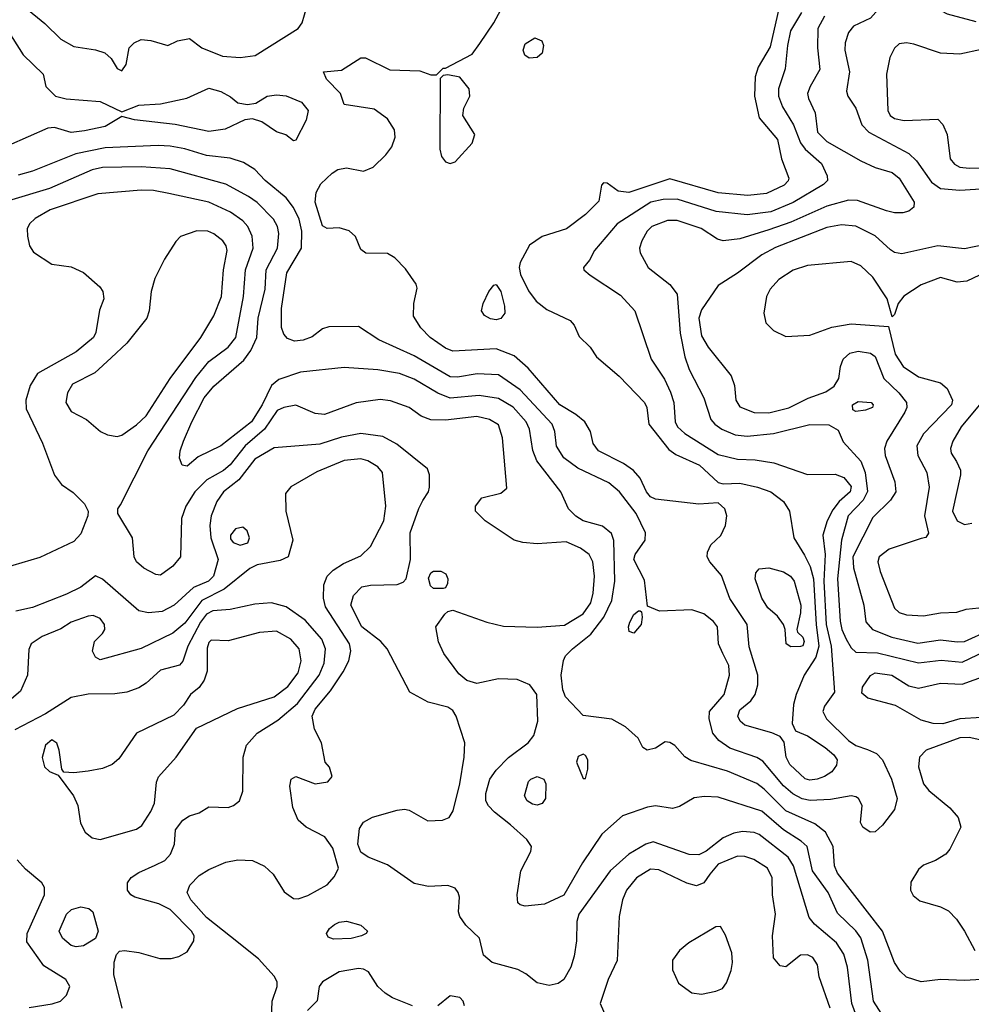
# Model space of a CAD drawing. Extents: x 1173079 to 1307053, y 522583 to 678478.
# Tile 78 of 256: x 1223221 to 1227163, y 541092 to 545171. Entities that reach past the tile are written whole.
import ezdxf

# ---------------------------------------------------------------- set-up
doc = ezdxf.new("R2010")
doc.units = 0

msp = doc.modelspace()

# ---------------------------------------------------------------- linework, layer by layer
at = {"layer": '0CON20XD'}
for points in [[(1227183, 545163), (1227065, 545194.6), (1226955, 545252.4), (1226885, 545264.2), (1226835, 545260), (1226791.2, 545228.8), (1226745, 545177.1), (1226675, 545144.3), (1226655, 545118), (1226640.3, 545075), (1226639.7, 545045), (1226659.1, 544955), (1226645.6, 544875), (1226651.9, 544855), (1226685, 544804.3), (1226710, 544735), (1226739.4, 544705), (1226905, 544616.9), (1226935.9, 544585.9), (1226998.5, 544498.5), (1227035, 544471.7), (1227115, 544464.8), (1227245, 544472.8)], [(1223242.7, 545222.7), (1223325, 545155.3), (1223391.2, 545091.2), (1223445, 545060.4), (1223535, 545045.9), (1223573.6, 545033.6), (1223600.5, 545010.5), (1223625, 544969.2), (1223645, 544959.4), (1223661.8, 544985), (1223674.6, 545055), (1223695, 545076.1), (1223725, 545089.7), (1223765, 545085.4), (1223835, 545063.8), (1223875, 545084.2), (1223925, 545094), (1223976.2, 545055), (1224060.8, 545020.8), (1224135, 545015.3), (1224197.3, 545022.7), (1224374.4, 545135), (1224391.7, 545158.3), (1224411.4, 545225)], [(1226495, 542020.8), (1226475, 542025.3), (1226411.8, 542085), (1226396.6, 542115), (1226387.8, 542177.8), (1226371.3, 542201.3), (1226336.9, 542216.9), (1226225, 542247.8), (1226205.3, 542265.3), (1226196.4, 542285), (1226205, 542311.1), (1226250.6, 542349.4), (1226268.5, 542375), (1226279.1, 542415), (1226279.6, 542455), (1226242.9, 542572.9), (1226234.7, 542665), (1226163.4, 542773.4), (1226128.7, 542868.7), (1226080, 542925), (1226069.6, 542945), (1226070.5, 542965), (1226084.5, 542995.5), (1226125.3, 543034.7), (1226144.6, 543075), (1226150.3, 543115), (1226142.1, 543145), (1226115, 543168.8), (1226035, 543163.8), (1225891.1, 543181.1), (1225855, 543184.3), (1225835, 543194.7), (1225818.3, 543215), (1225791.4, 543271.4), (1225763.9, 543303.9), (1225722.6, 543332.6), (1225619.5, 543385), (1225596.5, 543415), (1225585.4, 543465.4), (1225561.8, 543505), (1225525.5, 543535), (1225458.4, 543575), (1225327.5, 543727.5), (1225269, 543779), (1225195, 543807.1), (1225015, 543798), (1224985, 543810.9), (1224921.5, 543855), (1224883.5, 543895), (1224853.1, 543943.1), (1224854.3, 543995.7), (1224868.3, 544058.3), (1224863.3, 544075), (1224819.1, 544139.1), (1224775, 544184), (1224745, 544202.5), (1224655.6, 544204.4), (1224635, 544219.2), (1224612.5, 544272.5), (1224586.7, 544296.7), (1224545, 544309.5), (1224495, 544305.6), (1224475, 544317.1), (1224445.4, 544415), (1224449.1, 544455), (1224468.3, 544491.7), (1224515, 544536), (1224539.7, 544550.3), (1224575, 544557.5), (1224645, 544543.3), (1224685, 544560.6), (1224738.6, 544611.4), (1224762.9, 544645), (1224776.7, 544685), (1224774.3, 544715), (1224745, 544761.2), (1224690.3, 544800.3), (1224565, 544820), (1224550, 544865), (1224492.5, 544925), (1224480, 544955), (1224555, 544962), (1224635, 545013.8), (1224653.9, 545013.9), (1224755, 544964), (1224879.5, 544959.5), (1224925, 544943.3), (1224947.5, 544942.5), (1224975, 544970), (1224985, 544970), (1225095, 545028.8), (1225127.9, 545072.1), (1225185, 545158), (1225232.5, 545245)], [(1226366.9, 545223.1), (1226330.5, 545059.5), (1226279.8, 544975), (1226268.3, 544935), (1226265.6, 544855), (1226284.4, 544764.4), (1226360.9, 544675), (1226376.4, 544595), (1226406.9, 544515), (1226405, 544503.1), (1226387.9, 544485), (1226315, 544451.4), (1226237, 544443), (1226115, 544453.7), (1225915, 544511.9), (1225745, 544455.7), (1225700.2, 544460.2), (1225655, 544493.8), (1225640, 544495), (1225631.2, 544485), (1225620.2, 544419.8), (1225565, 544364.5), (1225485.7, 544305), (1225385, 544272.5), (1225332.7, 544237.2), (1225294.1, 544165), (1225290.3, 544145), (1225296.1, 544116.1), (1225328.5, 544048.5), (1225361.2, 544005), (1225405, 543970), (1225501.2, 543925), (1225518, 543905), (1225539.3, 543859.3), (1225584.6, 543814.6), (1225610.6, 543775), (1225705, 543694.5), (1225810, 543585), (1225819.1, 543565), (1225827.1, 543495), (1225909.8, 543389.8), (1225939.5, 543369.5), (1226037.7, 543325), (1226115, 543253.3), (1226135, 543248.4), (1226205, 543251.6), (1226278, 543235), (1226332.9, 543215), (1226385.8, 543175), (1226410.5, 543135), (1226427.5, 543025), (1226472.8, 542952.8), (1226496.3, 542906.3), (1226509.3, 542855), (1226520, 542665), (1226531.3, 542575), (1226519.8, 542530.2), (1226471.1, 542455), (1226437.7, 542375), (1226426.4, 542333.6), (1226421.1, 542255), (1226434.3, 542224.3), (1226485, 542203.8), (1226558.5, 542155), (1226593.3, 542125), (1226606.9, 542105), (1226605, 542082.9), (1226585, 542055.5), (1226555.7, 542035), (1226525, 542024.7), (1226495, 542020.8)], [(1226459.3, 545200.7), (1226414.8, 545125), (1226402, 545065), (1226392.6, 544967.4), (1226364.7, 544885), (1226364.7, 544855), (1226380.5, 544810.5), (1226426.2, 544736.2), (1226455, 544661.1), (1226475, 544634.2), (1226542.9, 544575), (1226566.2, 544525), (1226567.1, 544505), (1226551.3, 544488.7), (1226425, 544413.2), (1226333.1, 544375), (1226235, 544362.2), (1226106.4, 544376.4), (1225945, 544427.3), (1225886.4, 544426.4), (1225835.4, 544414.6), (1225696.2, 544325), (1225602.2, 544215), (1225581.9, 544175), (1225556.2, 544145), (1225558.8, 544135), (1225585, 544113.3), (1225709.7, 544029.7), (1225769.4, 543965), (1225837.5, 543765), (1225892.3, 543682.3), (1225917.7, 543627.7), (1225931.6, 543585), (1225936.6, 543505), (1225946.8, 543485), (1225977.2, 543457.2), (1226115, 543370.3), (1226195, 543350.9), (1226268, 543348), (1226345.4, 543335.4), (1226485, 543287.2), (1226598.8, 543288.8), (1226635, 543274.4), (1226665, 543237.5), (1226661.8, 543215), (1226615.7, 543174.3), (1226589, 543141), (1226566.2, 543095), (1226548.3, 543035), (1226557.6, 542955), (1226552.9, 542845), (1226562.6, 542665), (1226582.7, 542575), (1226597.1, 542385), (1226555, 542326.9), (1226547.7, 542305), (1226563.1, 542275), (1226655, 542184), (1226685, 542163.4), (1226732.6, 542147.4), (1226770.7, 542130.7), (1226795.5, 542105), (1226833.3, 542025), (1226856.4, 541945), (1226845, 541898.8), (1226795.5, 541834.5), (1226765, 541806.2), (1226744.2, 541804.2), (1226713.3, 541825), (1226704, 541845), (1226711.4, 541915), (1226695.7, 541945), (1226685, 541951.9), (1226665, 541955.4), (1226579.5, 541940.5), (1226496, 541936), (1226463.1, 541943.1), (1226423.5, 541963.5), (1226385, 541997.2), (1226299.6, 542099.6), (1226275, 542114.7), (1226163.3, 542153.3), (1226116.9, 542185), (1226092, 542215), (1226077.6, 542275), (1226079.1, 542305), (1226138.9, 542375), (1226161.4, 542455), (1226158.6, 542495), (1226134.2, 542545.8), (1226115.5, 542585), (1226112.1, 542655), (1226095, 542677.9), (1226055, 542708.9), (1226005, 542725.4), (1225871.1, 542721.1), (1225821.7, 542741.7), (1225808.9, 542848.9), (1225765.4, 542935), (1225770.4, 542955), (1225812.5, 543015), (1225813.5, 543045), (1225774.6, 543125), (1225706.1, 543215), (1225661.9, 543251.9), (1225532.8, 543312.8), (1225475.2, 543355.2), (1225444.8, 543404.8), (1225437.6, 543465), (1225427.1, 543495), (1225295, 543638.1), (1225205, 543699.7), (1225116.4, 543703.6), (1225035, 543690.8), (1225005, 543692.2), (1224855, 543778.4), (1224708.6, 543845), (1224625, 543900), (1224501.7, 543898.3), (1224475, 543890), (1224432.4, 543857.6), (1224395, 543842.9), (1224359.4, 543839.4), (1224330.7, 543850.7), (1224315, 543868), (1224305.3, 543895.3), (1224306.2, 543975), (1224327.5, 544122.5), (1224388.6, 544225), (1224390.6, 544295), (1224379.2, 544345), (1224355, 544393.8), (1224325, 544433.2), (1224237.9, 544505), (1224195, 544550.4), (1224149, 544579), (1224092.8, 544597.2), (1223995, 544609.3), (1223905, 544636.6), (1223845, 544647.3), (1223795, 544650.2), (1223575, 544640.5), (1223454.2, 544615.8), (1223275, 544544.2), (1223215, 544526.9)], [(1226555, 545185.4), (1226526.8, 545135), (1226525.8, 545055), (1226536.1, 544965), (1226495.4, 544895), (1226485.3, 544865), (1226488.7, 544845), (1226516.8, 544785), (1226525.4, 544705), (1226565, 544666.4), (1226705, 544586.8), (1226765, 544558.7), (1226835, 544538.2), (1226864.6, 544515), (1226927.1, 544415), (1226925.8, 544395), (1226905, 544377.5), (1226879.4, 544370.6), (1226845, 544370.4), (1226811.3, 544378.7), (1226692, 544422), (1226655, 544423.5), (1226565, 544399.1), (1226415, 544331.9), (1226325, 544300.6), (1226205, 544263.5), (1226135.4, 544255.4), (1226111.5, 544261.5), (1226044.5, 544305.5), (1225945, 544339.7), (1225905, 544339.2), (1225839.5, 544315), (1225820.4, 544295), (1225798.8, 544255), (1225788.8, 544225), (1225790.9, 544205), (1225824.4, 544145), (1225915, 544074.5), (1225944.7, 544034.7), (1225957.5, 543872.5), (1225975.9, 543774.1), (1225995, 543722.2), (1226055.3, 543605), (1226083.8, 543515), (1226100.5, 543495), (1226130, 543475), (1226185, 543450.8), (1226235.3, 543445.3), (1226343.4, 543456.6), (1226495, 543493.9), (1226572.5, 543492.5), (1226611.2, 543471.2), (1226632.4, 543422.4), (1226705, 543342.3), (1226723.8, 543295), (1226733.3, 543216.7), (1226715, 543179.8), (1226652.7, 543115), (1226625.1, 543014.9), (1226608.6, 542855), (1226620.4, 542679.6), (1226627.2, 542645), (1226645.2, 542605), (1226665, 542568.8), (1226685, 542551.3), (1226775, 542548), (1226945, 542506.8), (1227038.1, 542518.1), (1227125, 542508.9), (1227345.2, 542614.8)], [(1223166.7, 545135), (1223235.5, 545025.5), (1223318.8, 544945), (1223330, 544895), (1223370, 544855), (1223413.3, 544843.3), (1223555, 544831.8), (1223645, 544790), (1223715, 544816.5), (1223805, 544822.3), (1223913.6, 544846.4), (1224005, 544887.9), (1224055, 544874.4), (1224095, 544852), (1224125, 544826.7), (1224165, 544820), (1224200, 544825), (1224245.9, 544854.1), (1224285, 544860), (1224325, 544856.2), (1224389.2, 544829.2), (1224416.2, 544795), (1224408, 544755), (1224365, 544672.5), (1224355, 544670), (1224323.6, 544693.6), (1224285, 544706.7), (1224225, 544748), (1224185, 544760), (1224154.2, 544755.8), (1224072.4, 544717.6), (1224005, 544708.7), (1223865, 544737.4), (1223696.2, 544756.2), (1223645, 544770), (1223575, 544728.7), (1223489.6, 544710.4), (1223435, 544704.1), (1223365, 544724.5), (1223338.2, 544721.8), (1223175, 544649.5)], [(1225332.3, 545012.3), (1225313.9, 545023.9), (1225306.2, 545045), (1225315, 545071.2), (1225355, 545096.2), (1225384.2, 545084.2), (1225390.8, 545065), (1225385, 545033.3), (1225365, 545014), (1225332.3, 545012.3)], [(1227205, 545048), (1227115, 545027.9), (1227035, 545032.2), (1226925, 545070), (1226894.1, 545075.9), (1226865, 545071.2), (1226845, 545053.8), (1226825.7, 545015), (1226812.2, 544945), (1226817.1, 544795), (1226826.5, 544775), (1226845, 544761.8), (1226885, 544754.1), (1227025, 544759.2), (1227045, 544737.1), (1227062.8, 544695), (1227075.3, 544595.3), (1227092.9, 544572.9), (1227115, 544560.9), (1227155, 544555.8), (1227345, 544560.5)], [(1225005, 544575.8), (1225025, 544582.5), (1225095, 544660), (1225106.7, 544695), (1225057.5, 544775), (1225060.8, 544805), (1225085.8, 544855), (1225083.8, 544885), (1225045, 544932.5), (1224995, 544942.5), (1224975, 544940), (1224962.5, 544927.5), (1224961.4, 544635), (1224969.2, 544605), (1224985, 544582), (1225005, 544575.8)], [(1227205.6, 541194.4), (1227135, 541189.6), (1227035, 541194.3), (1226955.3, 541185.3), (1226894.7, 541204.7), (1226868.8, 541228.8), (1226844.8, 541264.8), (1226795.2, 541395.2), (1226609.3, 541635), (1226596.7, 541665), (1226591.2, 541745), (1226558.9, 541805), (1226515, 541839.7), (1226395, 541892.6), (1226305, 541983.2), (1226275, 542005.8), (1226152.6, 542057.4), (1226001.6, 542101.6), (1225977.2, 542117.2), (1225935, 542163.8), (1225915, 542176.7), (1225895, 542178.8), (1225855, 542153.3), (1225820, 542145), (1225802.5, 542155), (1225783.3, 542195), (1225730.7, 542240.7), (1225673.6, 542273.6), (1225555, 542288.5), (1225482.9, 542365), (1225471.1, 542395), (1225464.6, 542455), (1225473.4, 542516.6), (1225482.9, 542535), (1225511.9, 542565), (1225587.4, 542625), (1225641.4, 542695), (1225674.3, 542765), (1225686.1, 542845), (1225682.7, 543012.7), (1225672.4, 543042.4), (1225635, 543073.2), (1225555, 543094.7), (1225525, 543114.6), (1225494.4, 543145), (1225462.9, 543215), (1225363.8, 543343.8), (1225346.9, 543386.9), (1225332.9, 543475), (1225318.8, 543505), (1225265, 543565.3), (1225205, 543602.4), (1225125, 543614.3), (1225005, 543603.5), (1224953.2, 543623.2), (1224855, 543682.1), (1224794.8, 543704.8), (1224705, 543720.8), (1224565, 543729.5), (1224385, 543711.4), (1224295, 543680.6), (1224265, 543656.2), (1224225.3, 543575.3), (1224181.7, 543505), (1224055, 543405.9), (1223960, 543360), (1223915, 543321.9), (1223893.8, 543325), (1223883.1, 543355), (1223885.6, 543385), (1223900, 543425), (1223933.8, 543505), (1223985.7, 543604.3), (1224025, 543652.5), (1224149.6, 543760.4), (1224178.9, 543801.1), (1224204.3, 543855), (1224209.8, 543935), (1224237.7, 544055), (1224241.7, 544135), (1224288.8, 544225), (1224294.2, 544285), (1224288.6, 544315), (1224272.8, 544345), (1224205, 544414), (1224169.4, 544439.4), (1224075, 544490.5), (1223845, 544553.7), (1223725, 544561.6), (1223565, 544558.3), (1223521.2, 544548.8), (1223345, 544471.9), (1223175, 544420.9)], [(1226385.3, 541815), (1226295, 541891.3), (1226115, 541949.3), (1226057.8, 541952.2), (1226015, 541947.1), (1225955, 541911.4), (1225925, 541902.9), (1225855, 541913.6), (1225821.5, 541908.5), (1225718, 541872), (1225633.4, 541796.6), (1225552.9, 541677.1), (1225475, 541543.8), (1225395, 541506.2), (1225315, 541498.8), (1225295, 541503.3), (1225285, 541512.5), (1225282, 541545), (1225297.8, 541645), (1225339.1, 541725), (1225341.5, 541745), (1225322.2, 541775), (1225254.6, 541835), (1225187.6, 541887.6), (1225163.7, 541913.7), (1225152, 541935), (1225151.6, 541965), (1225169.4, 542025), (1225195, 542062.1), (1225246, 542114), (1225327.3, 542175), (1225350.4, 542205), (1225367.1, 542265), (1225363.8, 542375), (1225334.8, 542414.8), (1225282.1, 542437.9), (1225205, 542440), (1225115, 542420.7), (1225073.2, 542433.2), (1225040.2, 542460.2), (1224978, 542545), (1224956.8, 542593.2), (1224945.7, 542655), (1224982.4, 542707.6), (1224995, 542718.6), (1225015, 542724.4), (1225156, 542675), (1225225, 542658.2), (1225365, 542654.1), (1225477.9, 542662.1), (1225555, 542709.4), (1225586.5, 542755), (1225596.5, 542795), (1225602, 542865), (1225595.8, 542925), (1225580.7, 542955), (1225545, 542981.6), (1225485, 543008.4), (1225365, 543000), (1225305, 543005.3), (1225270, 543015), (1225150, 543095), (1225108.8, 543135), (1225110, 543155), (1225135, 543190), (1225215, 543208.8), (1225239.3, 543230.7), (1225221.7, 543438.3), (1225205, 543492.2), (1225167.1, 543515), (1225115, 543526.9), (1224985, 543512.2), (1224925, 543513.3), (1224885, 543529.2), (1224834.2, 543565), (1224757.3, 543592.7), (1224715, 543598), (1224615, 543583.8), (1224484.6, 543535.4), (1224445, 543539.1), (1224365, 543574.6), (1224315.3, 543564.7), (1224288.3, 543551.7), (1224235.5, 543474.5), (1224154.7, 543405.3), (1224093.8, 543326.2), (1224066, 543304), (1223996, 543265), (1223947.1, 543215), (1223909.3, 543155), (1223891.5, 543105), (1223888.1, 542945), (1223855, 542906.7), (1223805, 542870), (1223785, 542871.9), (1223735, 542898.1), (1223705.7, 542925), (1223695.6, 542945.6), (1223688.1, 543025), (1223627.5, 543125), (1223628, 543145), (1223638.2, 543161.8), (1223752.5, 543385), (1223951.3, 543688.7), (1224004.1, 543755), (1224085, 543814), (1224117.1, 543855), (1224148.4, 544025), (1224156.4, 544135), (1224189, 544225), (1224184.3, 544274.3), (1224165.9, 544315), (1224145, 544338), (1224095, 544374.2), (1224004.2, 544415), (1223838.8, 544451.2), (1223775, 544463.3), (1223725, 544464.8), (1223545, 544450), (1223347.1, 544382.9), (1223285, 544348.2), (1223261.8, 544325), (1223252.9, 544305), (1223253.1, 544275), (1223262.1, 544235), (1223278.2, 544208.2), (1223355, 544158.2), (1223435, 544146.8), (1223485, 544123.2), (1223553.3, 544065), (1223565.6, 544045), (1223569.4, 544015), (1223551.7, 543968.3), (1223536.9, 543875), (1223526.9, 543855), (1223455.5, 543795), (1223295.3, 543704.7), (1223264.6, 543655), (1223246.9, 543595), (1223248.8, 543558.8), (1223316.4, 543416.4), (1223365, 543284.3), (1223394.4, 543245), (1223442.4, 543212.4), (1223490, 543165), (1223504.3, 543135), (1223503.1, 543115), (1223475, 543041.4), (1223445, 543008.9), (1223305, 542942.7), (1223155, 542899.3)], [(1223625, 543444.4), (1223645, 543449.5), (1223705, 543492.1), (1223745, 543530.4), (1223845.2, 543684.8), (1223971.4, 543855), (1224025.2, 543944.8), (1224056.9, 544025), (1224065.3, 544135), (1224080.4, 544215), (1224076.1, 544235), (1224062.5, 544255), (1224025, 544284.6), (1224001.2, 544295), (1223955, 544296.2), (1223887.5, 544272.5), (1223867.5, 544252.5), (1223820.8, 544179.2), (1223780.8, 544099.2), (1223765.3, 544044.7), (1223758.2, 543965), (1223748.2, 543935), (1223665, 543830.4), (1223600.2, 543769.8), (1223532.6, 543707.4), (1223439.5, 543660.5), (1223418.8, 543625), (1223412.1, 543585), (1223435, 543548.5), (1223498, 543515), (1223555.6, 543465.6), (1223585, 543450.8), (1223625, 543444.4)], [(1227295, 544255.7), (1227135, 544221.2), (1227025, 544234.1), (1226875, 544201.8), (1226845, 544206.4), (1226828, 544218), (1226765, 544275.4), (1226685, 544315.3), (1226625, 544321.4), (1226565, 544310), (1226352.4, 544227.6), (1226295, 544196.6), (1226195, 544121.2), (1226115, 544070.5), (1226045, 543969.4), (1226034.8, 543935), (1226045, 543862), (1226073.5, 543815), (1226168.8, 543695), (1226182.9, 543655), (1226187.1, 543595), (1226205, 543567.3), (1226264.3, 543544.3), (1226325, 543542), (1226406.7, 543563.3), (1226487.3, 543602.8), (1226560.7, 543629.3), (1226595, 543653.1), (1226613.9, 543685), (1226621.1, 543735), (1226632.9, 543765), (1226659.9, 543790.1), (1226695, 543797.4), (1226745, 543790), (1226765, 543775.4), (1226800.3, 543685), (1226862.5, 543625), (1226894.6, 543585), (1226896.2, 543565), (1226888.2, 543545), (1226813.8, 543425), (1226803.8, 543395), (1226806.2, 543365), (1226846.4, 543256.4), (1226850.4, 543215), (1226829.1, 543180.8), (1226755, 543108.9), (1226672.8, 542945), (1226675, 542900), (1226718.2, 542745), (1226726, 542676), (1226754.1, 542644.1), (1226833.4, 542613.4), (1226942, 542588), (1227035, 542601.9), (1227105, 542593.3), (1227135, 542595.5), (1227238.3, 542641.7)], [(1227325, 544173.8), (1227145, 544088.2), (1227105, 544083.9), (1227035, 544103.1), (1226955, 544072.3), (1226884, 544026), (1226860.8, 543995), (1226845, 543950), (1226835, 543940), (1226814.3, 544015), (1226755.5, 544105), (1226705, 544151.5), (1226665, 544170), (1226485, 544152.5), (1226425, 544133.8), (1226365.5, 544095), (1226329.5, 544055), (1226314.5, 544025), (1226304.2, 543955), (1226312, 543915), (1226343.4, 543883.4), (1226395, 543858), (1226495, 543863.6), (1226585, 543897.1), (1226665, 543910.7), (1226820, 543900), (1226848.4, 543785), (1226881.6, 543735), (1226945, 543691.8), (1227035, 543666.1), (1227062.6, 543642.6), (1227084.7, 543595), (1227081.6, 543575), (1226965.2, 543454.8), (1226938, 543405), (1226941.3, 543365), (1226979.6, 543295), (1226988.2, 543235), (1226969.6, 543115), (1226986, 543044), (1226975, 543026.2), (1226955, 543021.4), (1226822.6, 542977.4), (1226781.5, 542945), (1226775.5, 542925), (1226785.5, 542885), (1226845, 542732.7), (1226865, 542715.4), (1226894.7, 542704.7), (1226965, 542701.3), (1227035, 542713.8), (1227103.8, 542716.2), (1227141.7, 542728.3), (1227195, 542734.5)], [(1225195, 543927.7), (1225171.9, 543931.9), (1225146, 543945), (1225134.3, 543965), (1225140.6, 543995), (1225164.6, 544045.4), (1225185, 544072), (1225195, 544074.2), (1225214.7, 544044.7), (1225229.6, 543985), (1225230.9, 543955), (1225215, 543933.8), (1225195, 543927.7)], [(1226685, 543547.5), (1226672, 543555), (1226670.8, 543575), (1226695, 543589.1), (1226748.8, 543585), (1226756.9, 543575), (1226753.8, 543565), (1226725, 543553.1), (1226685, 543547.5)], [(1227195.2, 543574.8), (1227120.9, 543485), (1227086.8, 543425), (1227076.9, 543395), (1227079.6, 543375), (1227101.2, 543341.2), (1227118.5, 543305), (1227119.1, 543285), (1227085.3, 543135), (1227105, 543094.6), (1227135, 543079.3), (1227165, 543084.6)], [(1226701.6, 541005), (1226668.4, 541095), (1226650.2, 541245), (1226635, 541298.9), (1226605, 541346.7), (1226513.6, 541423.6), (1226491.1, 541451.1), (1226426.1, 541665), (1226405, 541701.9), (1226285, 541794.7), (1226263.2, 541803.2), (1226215, 541808.1), (1226179, 541801), (1226135, 541781.6), (1226065, 541726.2), (1226035, 541711.1), (1225995, 541711.9), (1225845, 541764.7), (1225815, 541755.3), (1225745, 541714.2), (1225667.3, 541645), (1225536.9, 541465), (1225528.5, 541435), (1225527.5, 541355), (1225518.8, 541291.2), (1225504.6, 541245), (1225475.6, 541195), (1225451.7, 541178.3), (1225415, 541169.2), (1225365, 541180.8), (1225318.2, 541218.2), (1225285, 541236.1), (1225178, 541265), (1225141.9, 541295), (1225125.4, 541365.4), (1225069.7, 541419.7), (1225044.5, 541455), (1225039.1, 541475), (1225042.9, 541535), (1225038.2, 541555), (1225025, 541573.1), (1224995, 541583.8), (1224915, 541579.7), (1224855, 541592.7), (1224745, 541670), (1224665, 541701.1), (1224635, 541722.1), (1224621.9, 541755), (1224629.3, 541820.7), (1224645, 541846.7), (1224682.9, 541867.1), (1224785, 541896.5), (1224815, 541899.5), (1224835, 541895.6), (1224911.9, 541851.9), (1224972.5, 541855), (1225000, 541865), (1225017.2, 541892.8), (1225044.1, 542005), (1225062.2, 542115), (1225065.6, 542175), (1225029.3, 542285), (1225015, 542308.8), (1224995, 542322.8), (1224913.5, 542343.5), (1224838, 542385), (1224743.8, 542565), (1224717.1, 542595), (1224639.1, 542655), (1224592.4, 542745), (1224603.8, 542785), (1224638.8, 542821.2), (1224675, 542828.5), (1224785, 542830.4), (1224809.5, 542840.5), (1224822.5, 542855), (1224840.7, 542935), (1224838.2, 543045), (1224874.1, 543145.9), (1224891.5, 543178.5), (1224914.4, 543215), (1224919.4, 543235), (1224919.4, 543285), (1224910.7, 543310.7), (1224783.1, 543413.1), (1224725, 543443.9), (1224635, 543456.8), (1224555, 543442.2), (1224465, 543412.6), (1224275, 543397.5), (1224195, 543350), (1224129, 543265), (1224065.9, 543215), (1224038.6, 543175), (1224014.8, 543115.2), (1224008.4, 543075), (1224013.3, 543025), (1224043.4, 542935), (1224023.5, 542865), (1224003.2, 542845), (1223941.2, 542818.8), (1223861.2, 542745), (1223811.3, 542718.7), (1223755, 542713.2), (1223715, 542722.1), (1223565, 542853.1), (1223535, 542866.7), (1223475, 542820.4), (1223415, 542790.5), (1223275, 542735.4), (1223205, 542720)], [(1224262.5, 540995), (1224266.5, 541105), (1224287.5, 541165), (1224287.5, 541185), (1224275, 541207.5), (1224210.5, 541280.5), (1224095, 541373.1), (1223995, 541450.9), (1223930.9, 541525), (1223915.4, 541555), (1223925.4, 541585), (1223965, 541624.7), (1224005, 541650.7), (1224075, 541681.2), (1224125, 541690.5), (1224185, 541688.1), (1224235, 541664.3), (1224271.4, 541631.4), (1224317.3, 541557.3), (1224355, 541530), (1224375, 541529.2), (1224415, 541542.5), (1224495, 541586.8), (1224525, 541620.5), (1224541.3, 541655), (1224518.8, 541738.8), (1224485.5, 541785.5), (1224408.6, 541825), (1224374.5, 541855), (1224352.6, 541907.4), (1224340, 541995), (1224345.9, 542024.1), (1224365, 542036), (1224445, 542005.6), (1224497.2, 542012.8), (1224516.2, 542035), (1224504, 542074), (1224486.7, 542095), (1224471.2, 542175), (1224442.3, 542232.3), (1224432.6, 542285), (1224444.8, 542315), (1224509, 542391), (1224561.5, 542468.5), (1224584.7, 542515), (1224593.4, 542556.6), (1224586.9, 542585), (1224487.9, 542737.9), (1224479.1, 542775), (1224480.8, 542829.2), (1224494.5, 542865), (1224519.4, 542890.6), (1224562.2, 542917.8), (1224635, 542950.4), (1224675, 542988.9), (1224730, 543095), (1224738.4, 543155), (1224724.6, 543295), (1224705, 543319.2), (1224663.5, 543343.5), (1224635, 543352.1), (1224565, 543345.3), (1224451.7, 543298.3), (1224344, 543236), (1224321.7, 543208.3), (1224323.3, 543135), (1224352.5, 543015), (1224333.8, 542945), (1224300.2, 542929.8), (1224205, 542913.1), (1224175, 542897.1), (1224068.1, 542811.9), (1223975.7, 542764.3), (1223905, 542671.1), (1223855, 542629.5), (1223725, 542565.9), (1223555, 542519.4), (1223535, 542530), (1223523.3, 542555), (1223531.4, 542595), (1223565, 542627.5), (1223573.5, 542645), (1223572.9, 542665), (1223555, 542689.5), (1223525, 542702.7), (1223505, 542700.4), (1223435, 542675.4), (1223392.2, 542647.8), (1223313.9, 542616.1), (1223269.5, 542585), (1223258.6, 542561.4), (1223253.8, 542455), (1223225, 542389.4), (1223158, 542332)], [(1224135, 542994.4), (1224165.8, 543004.2), (1224173.8, 543025), (1224164.1, 543054.1), (1224145, 543068), (1224115, 543061.4), (1224094.6, 543035), (1224095, 543020), (1224105, 543005.7), (1224135, 542994.4)], [(1226415, 542572.9), (1226396.2, 542585), (1226392.5, 542645), (1226385.8, 542665), (1226359.8, 542699.8), (1226320, 542735), (1226295, 542774.2), (1226268.2, 542855), (1226271.2, 542878.8), (1226285, 542896), (1226325, 542899.5), (1226385, 542883.8), (1226414.5, 542865), (1226429.6, 542845), (1226456.9, 542745), (1226456.2, 542713.8), (1226440, 542645), (1226443.6, 542633.6), (1226465, 542613.3), (1226471.1, 542595), (1226465, 542577.5), (1226455, 542573.5), (1226415, 542572.9)], [(1224975, 542814), (1224935, 542814.5), (1224922.7, 542825), (1224915, 542856.7), (1224925, 542879.4), (1224935, 542886.7), (1224965.6, 542885.6), (1224986, 542875), (1224994.2, 542855), (1224994, 542835), (1224985, 542816.7), (1224975, 542814)], [(1223645.5, 541075.5), (1223611.8, 541215), (1223613.2, 541266.8), (1223621.7, 541298.3), (1223635, 541312), (1223655, 541314.2), (1223715, 541306.2), (1223801.5, 541281.5), (1223848.2, 541281.8), (1223880.2, 541289.8), (1223915, 541308.5), (1223942.8, 541355), (1223943.5, 541375), (1223933.6, 541395), (1223845, 541484.7), (1223798.2, 541508.2), (1223698.8, 541535), (1223682, 541545), (1223668, 541565), (1223668, 541595), (1223683.4, 541616.6), (1223715, 541637.5), (1223782.2, 541667.8), (1223821.9, 541688.1), (1223846.2, 541713.8), (1223862.5, 541755), (1223867.1, 541815), (1223896.9, 541855), (1223925, 541872.1), (1223965.4, 541884.6), (1224005, 541910), (1224085, 541907.5), (1224106.7, 541915), (1224132, 541935), (1224145.6, 541974.4), (1224146.7, 542115), (1224161.1, 542165), (1224205.6, 542215), (1224291, 542269), (1224372.5, 542337.5), (1224462, 542455), (1224482.6, 542505), (1224488.3, 542565), (1224472.6, 542605), (1224403.4, 542683.4), (1224325, 542738.2), (1224264.7, 542754.7), (1224195, 542749.4), (1224092.6, 542727.4), (1224021.7, 542721.7), (1223995, 542708.5), (1223969.6, 542675), (1223918.4, 542575), (1223896.7, 542513.3), (1223882.8, 542497.2), (1223805, 542475.4), (1223745, 542421.9), (1223715, 542403.3), (1223665.3, 542384.7), (1223615, 542377.7), (1223505, 542376.8), (1223435, 542363.3), (1223327.8, 542295), (1223201, 542229)], [(1225765, 542628.8), (1225746.1, 542636.1), (1225743.1, 542655), (1225748.6, 542675), (1225765, 542706.2), (1225785, 542722.5), (1225791.7, 542721.7), (1225797.5, 542717.5), (1225800, 542695), (1225795.8, 542665), (1225765, 542628.8)], [(1223555, 541774.4), (1223705, 541817.8), (1223727.2, 541832.8), (1223765, 541891.1), (1223779.7, 541925), (1223788, 542012), (1223795.9, 542034.1), (1223869.5, 542115), (1223954, 542236), (1224123.2, 542316.8), (1224275, 542365.3), (1224331.5, 542408.5), (1224374.7, 542465), (1224387.9, 542515), (1224379.1, 542565), (1224345, 542604), (1224285, 542637.6), (1224215, 542632), (1224085, 542597.1), (1224015, 542600.6), (1224005, 542590.8), (1223997.3, 542567.3), (1223997.9, 542472.1), (1223985.3, 542434.7), (1223965.3, 542404.7), (1223929.4, 542375), (1223899.4, 542330.6), (1223859.8, 542290.2), (1223705.3, 542214.7), (1223631.9, 542108.1), (1223604.1, 542085.9), (1223565, 542068.9), (1223505, 542057.3), (1223445, 542050), (1223403.9, 542053.9), (1223395.8, 542065.8), (1223385.4, 542145), (1223375, 542174.2), (1223355, 542187.8), (1223328.9, 542165), (1223314.5, 542114.5), (1223324.3, 542075), (1223345, 542055.8), (1223381.2, 542041.2), (1223444.3, 541955), (1223461.9, 541915), (1223472.6, 541842.6), (1223492.5, 541805), (1223522, 541782), (1223555, 541774.4)], [(1227045, 542253.8), (1227005.2, 542255.2), (1226955, 542268.7), (1226849.3, 542329.3), (1226735, 542360.4), (1226710.2, 542380.2), (1226712.5, 542405), (1226745, 542454.4), (1226765, 542464.6), (1226833.8, 542455), (1226905, 542411.8), (1226945, 542401.8), (1227035, 542421.8), (1227125, 542418.1), (1227225, 542454), (1227255, 542453.5), (1227275.4, 542435.4), (1227280.3, 542385), (1227265.6, 542334.4), (1227237.9, 542295), (1227205, 542280.3), (1227116.2, 542273.8), (1227045, 542253.8)], [(1227255.3, 542174.7), (1227155, 542197), (1227115, 542195.6), (1226975.7, 542145), (1226948.2, 542115), (1226944.1, 542075), (1226965, 542005.6), (1226987.9, 541977.9), (1227074.3, 541905), (1227108.6, 541865), (1227120.5, 541825), (1227074.5, 541735), (1227057, 541713), (1227015, 541687.5), (1226965, 541667.8), (1226945, 541650), (1226912.3, 541597.7), (1226910.9, 541565), (1226922.6, 541542.6), (1226950.1, 541520.1), (1227035, 541495.8), (1227068.9, 541478.9), (1227101.8, 541445), (1227135.2, 541395.2), (1227178.4, 541315)], [(1225565, 542027.5), (1225574.4, 542065.6), (1225575.4, 542104.6), (1225565, 542122.5), (1225555, 542127.5), (1225535, 542118), (1225527.1, 542095), (1225555, 542027.5), (1225565, 542027.5)], [(1225365, 541916.5), (1225345, 541920.9), (1225322.9, 541935), (1225312.9, 541955), (1225328.6, 542015), (1225338, 542025), (1225365, 542035.5), (1225392.5, 542025), (1225400.9, 542005), (1225400, 541945), (1225385, 541923.5), (1225365, 541916.5)], [(1226802.4, 541035), (1226758.2, 541105), (1226734.3, 541275), (1226705, 541366.4), (1226685, 541395.9), (1226609.2, 541469.2), (1226570, 541555), (1226505, 541644.6), (1226482.8, 541745), (1226457.9, 541767.9), (1226385.3, 541815)], [(1223261.2, 541078.8), (1223356.4, 541093.6), (1223390, 541105), (1223415, 541130), (1223429.2, 541165), (1223412.5, 541195), (1223321.1, 541251.1), (1223250.6, 541350.6), (1223251.8, 541385), (1223323.5, 541545), (1223323.9, 541575), (1223313.6, 541595), (1223245, 541651.2), (1223210.2, 541690.2)], [(1226578.2, 541075), (1226533.5, 541205), (1226526.7, 541255), (1226506.9, 541285), (1226485, 541297.1), (1226455.4, 541294.6), (1226395, 541246.2), (1226370.8, 541250.8), (1226344.2, 541284.2), (1226340, 541375), (1226352.5, 541465), (1226339.5, 541545), (1226338.2, 541615), (1226319.1, 541655), (1226262, 541692), (1226225, 541703.5), (1226195, 541704.8), (1226115, 541672.1), (1226079.4, 541630.6), (1226055, 541594.4), (1226025, 541581.9), (1225985, 541593.5), (1225868.2, 541648.2), (1225835, 541652.2), (1225776.4, 541615), (1225735.4, 541565), (1225718.5, 541525), (1225704.7, 541455.3), (1225696.4, 541273.6), (1225658.6, 541195), (1225626, 541095), (1225658.3, 541018.3)], [(1223455, 541329.6), (1223435, 541334.6), (1223398.8, 541365), (1223385.5, 541395), (1223414.6, 541465), (1223435.8, 541485), (1223475, 541495.5), (1223507.9, 541487.9), (1223524.4, 541474.4), (1223545.8, 541395), (1223535, 541364), (1223485, 541334.5), (1223455, 541329.6)], [(1224521.7, 541361.7), (1224499.7, 541369.7), (1224492, 541385), (1224504, 541405), (1224525, 541422), (1224545, 541432), (1224575, 541436), (1224635, 541420), (1224662.5, 541395), (1224656.7, 541385), (1224636.7, 541375), (1224595, 541364.6), (1224521.7, 541361.7)], [(1226045, 541133.5), (1226105.5, 541145.5), (1226132.3, 541157.7), (1226149.2, 541180.8), (1226168.4, 541231.6), (1226174.4, 541265), (1226170.9, 541305), (1226145, 541378.6), (1226124.5, 541414.5), (1226105, 541412.2), (1225993.4, 541346.6), (1225953.8, 541315), (1225925.5, 541275), (1225925.5, 541235), (1225949.8, 541179.8), (1226005, 541139.4), (1226045, 541133.5)], [(1224848.8, 541085), (1224765, 541118.2), (1224735, 541137.3), (1224705.4, 541165), (1224665.7, 541225.7), (1224645, 541237.8), (1224625, 541240), (1224545, 541226.7), (1224475.7, 541185), (1224462, 541165), (1224454.2, 541105.8), (1224413.8, 541066.2)], [(1225064.4, 541085), (1225058.6, 541105), (1225045, 541119.2), (1225005, 541126.7), (1224952.9, 541085)]]:
    msp.add_lwpolyline(points, dxfattribs=at)

doc.saveas('drawing.dxf')
